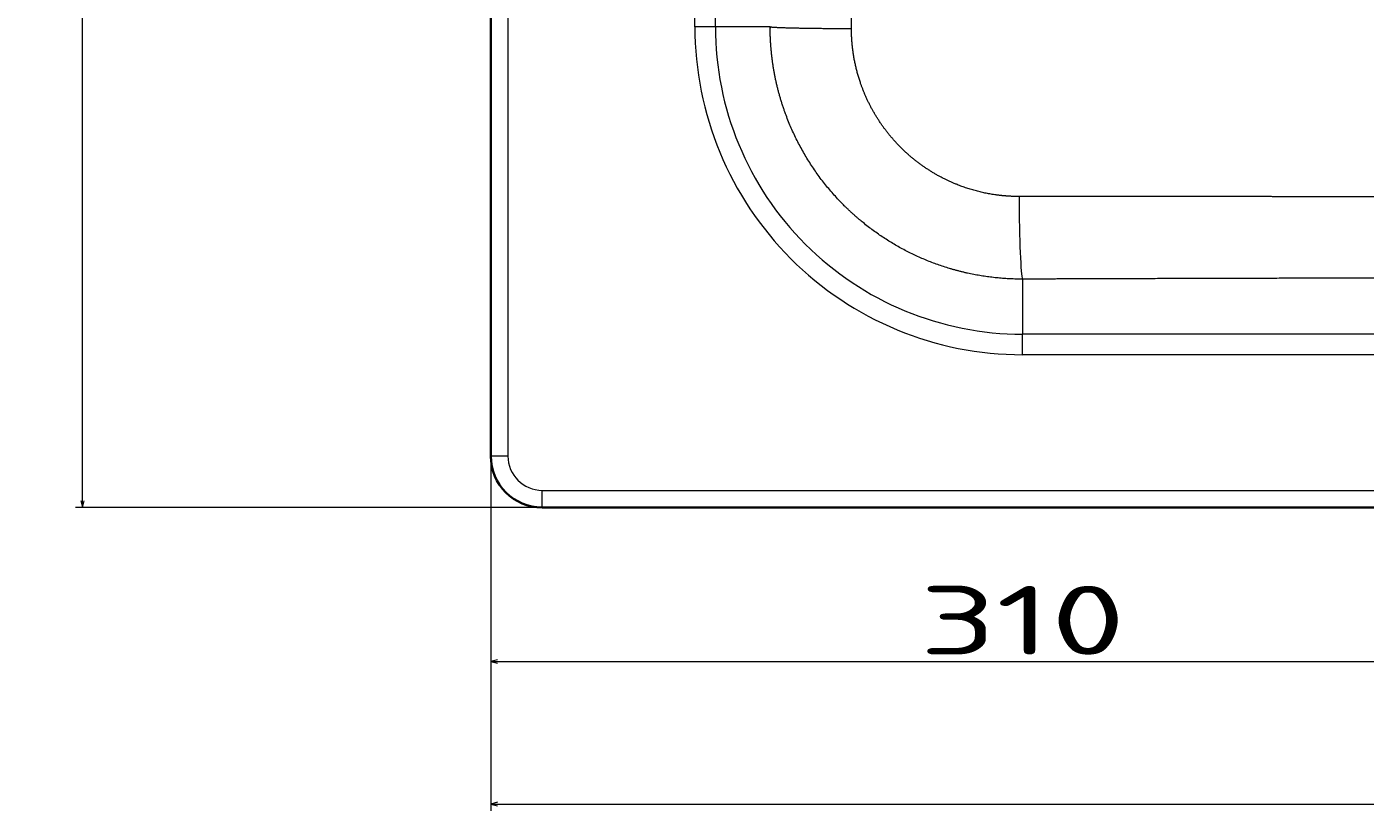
# Model space of a CAD drawing. Extents: x -126 to 1229, y 106 to 1215.
# Tile 1 of 11: x -126 to 264, y 106 to 335. Entities that reach past the tile are written whole.
import ezdxf
from ezdxf.enums import TextEntityAlignment as Align

# ---------------------------------------------------------------- set-up
doc = ezdxf.new("R2010")
doc.units = 0
doc.layers.get('0').update_dxf_attribs({"lineweight": 13})
doc.styles.get("Standard").update_dxf_attribs({"font": 'isocp.shx'})
doc.dimstyles.get("Standard").update_dxf_attribs({"dimtxt": 2.5, "dimasz": 2.5, "dimexe": 1.25, "dimexo": 0.625, "dimtad": 1, "dimcen": 2.5, "dimadec": 0, "dimazin": 0, "dimtfac": 1, "dimtmove": 0, "dimatfit": 0, "dimfxl": 0, "dimarcsym": 0})

# ---------------------------------------------------------------- blocks, each defined once
blk = doc.blocks.new('*D')
at = {"color": 7, "lineweight": 13}
for p, q in [((13.21, 1114.23), (-111, 1114.23)), ((-109, 845.23), (-109, 1114.23)), ((13.21, 1114.23), (-71.1, 1114.23)), ((-69.1, 1069.23), (-69.1, 1114.23)), ((22.21, 1089.23), (-42.41, 1089.23)), ((-40.41, 1035.15), (-40.41, 1089.23)), ((22.21, 1069.23), (-71.1, 1069.23)), ((22.21, 1069.23), (-42.41, 1069.23)), ((515.71, 845.23), (-111, 845.23)), ((9.21, 671.72), (9.21, 738.61)), ((439.21, 663.5), (439.21, 738.61)), ((9.21, 736.61), (439.21, 736.61)), ((13.21, 695), (-111.79, 695)), ((-109.79, 195), (-109.79, 695)), ((373.91, 626.34), (456.41, 642.01)), ((456.01, 497.57), (808.41, 497.57)), ((248.63, 481.46), (342.97, 399.31)), ((-39.4, 476.51), (74.69, 476.51)), ((319.21, 377.05), (319.21, 148.16)), ((319.21, 377.05), (319.21, 148.16)), ((559.21, 377.05), (559.21, 148.16)), ((9.21, 208), (9.21, 106.64)), ((9.21, 208), (9.21, 148.16)), ((1229.21, 208), (1229.21, 106.64)), ((22.21, 195), (-111.79, 195)), ((9.21, 150.16), (319.21, 150.16)), ((319.21, 150.16), (559.21, 150.16)), ((9.21, 108.64), (1229.21, 108.64))]:
    blk.add_line(p, q, dxfattribs=at)
for points in [[(-108.48, 1112.3), (-109, 1114.23), (-109.52, 1112.3)], [(-68.58, 1112.3), (-69.1, 1114.23), (-69.62, 1112.3)], [(-39.89, 1087.3), (-40.41, 1089.23), (-40.92, 1087.3)], [(-69.62, 1071.16), (-69.1, 1069.23), (-68.58, 1071.16)], [(-40.92, 1071.16), (-40.41, 1069.23), (-39.89, 1071.16)], [(-109.52, 847.16), (-109, 845.23), (-108.48, 847.16)], [(11.15, 737.13), (9.21, 736.61), (11.15, 736.09)], [(437.28, 736.09), (439.21, 736.61), (437.28, 737.13)], [(-109.27, 693.06), (-109.79, 695), (-110.31, 693.06)], [(454.61, 641.14), (456.41, 642.01), (454.41, 642.16)], [(423.82, 636.35), (422.02, 635.48), (424.02, 635.33)], [(457.94, 498.09), (456.01, 497.57), (457.94, 497.05)], [(806.48, 497.05), (808.41, 497.57), (806.48, 498.09)], [(11.15, 477.03), (9.21, 476.51), (11.15, 476)], [(72.76, 476), (74.69, 476.51), (72.76, 477.03)], [(297.26, 439.8), (295.46, 440.68), (296.58, 439.02)], [(341.17, 400.19), (342.97, 399.31), (341.85, 400.97)], [(-110.31, 196.93), (-109.79, 195), (-109.27, 196.93)], [(11.15, 150.67), (9.21, 150.16), (11.15, 149.64)], [(317.28, 149.64), (319.21, 150.16), (317.28, 150.67)], [(321.15, 150.67), (319.21, 150.16), (321.15, 149.64)], [(557.28, 149.64), (559.21, 150.16), (557.28, 150.67)], [(11.15, 109.16), (9.21, 108.64), (11.15, 108.13)], [(1227.28, 108.13), (1229.21, 108.64), (1227.28, 109.16)]]:
    blk.add_lwpolyline(points, dxfattribs=at)
for s, rotation, p, p2 in [('45', 90, (-71.1, 1078.19), (-71.1, 1105.28)), ('20', 90, (-42.41, 1035.15), (-42.41, 1062.24)), ('269', 90, (-111, 958.72), (-111, 1000.75)), ('35', 10.7576, (384.61, 630.41), (411.22, 635.46)), ('%%c', 10.7576, (373.54, 628.3), (383.63, 630.22)), ('%%c', 318.9533, (249.94, 482.97), (257.68, 476.23)), ('63', 318.9533, (258.44, 475.57), (278.87, 457.78)), ('500', 90, (-111.79, 423.98), (-111.79, 466.01))]:
    blk.add_text(s, height=14, rotation=rotation, dxfattribs=at).set_placement(p, p2, align=Align.FIT)
for s, height, p, p2 in [('430', 14, (203.2, 738.61), (245.23, 738.61)), ('352', 14, (611.19, 499.57), (653.22, 499.57)), ('65', 14, (-39.4, 478.51), (-12.31, 478.51)), ('310', 20, (134.19, 152.16), (194.24, 152.16)), ('240', 14, (418.2, 152.16), (460.23, 152.16)), ('1220', 14, (590.73, 110.64), (647.7, 110.64))]:
    blk.add_text(s, height=height, dxfattribs=at).set_placement(p, p2, align=Align.FIT)
blk = doc.blocks.new('BLOCK24')
at = {"color": 7, "lineweight": 35}
for p, q in [((-610, -25.28), (-610, -485)), ((-595, -500), (595, -500))]:
    blk.add_line(p, q, dxfattribs=at)
at = {"color": 7, "lineweight": 13}
for p, q in [((-605, -25.28), (-605, -485)), ((-550.5, -360), (-550.5, -190)), ((-544.52, -360), (-544.52, -190)), ((-285, -449.52), (-455, -449.52)), ((95, -455.5), (-455, -455.5)), ((-595, -495), (595, -495))]:
    blk.add_line(p, q, dxfattribs=at)
at = {"color": 7, "lineweight": 13, "ltscale": 0.149429}
for p, q in [((-544.52, -360), (-550.5, -360)), ((-455, -455.5), (-455, -449.52))]:
    blk.add_line(p, q, dxfattribs=at)
at = {"color": 7, "lineweight": 13, "ltscale": 0.399192}
blk.add_line((-528.55, -360), (-544.52, -360), dxfattribs=at)
at = {"color": 7, "lineweight": 13, "ltscale": 0.401033}
blk.add_line((-455, -433.48), (-455, -449.52), dxfattribs=at)
at = {"color": 7, "lineweight": 13, "ltscale": 0.125}
for p, q in [((-605, -485), (-610, -485)), ((-595, -500), (-595, -495))]:
    blk.add_line(p, q, dxfattribs=at)
at = {"color": 7, "lineweight": 13}
for centre, radius, start, end in [((-455, -360), 95.5, 179.9999, 270.0001), ((-455, -360), 89.52, 179.9998, 270.0002), ((-595, -485), 10, 180.0003, 269.9998)]:
    blk.add_arc(centre, radius, start, end, dxfattribs=at)
at = {"color": 7, "lineweight": 35}
blk.add_arc((-595, -485), 15, 180, 270, dxfattribs=at)
at = {"color": 7, "lineweight": 13}
blk.add_ellipse((-455, -408.57), major_axis=(0.09, -25), ratio=0.039788, start_param=4.746447, end_param=6.195846, dxfattribs=at)
for points, knots in [([(-504.86, -360.5), (-504.86, -343.22), (-504.87, -326.01), (-504.88, -308.97), (-504.88, -274.93), (-504.88, -240.88), (-504.87, -223.88), (-504.86, -206.73), (-504.86, -189.5)], [0, 0, 0, 0, 0, 0, 121.053936, 121.053936, 121.053936, 241.734923, 241.734923, 241.734923, 241.734923, 241.734923, 241.734923]), ([(-455, -433.48), (-462.25, -433.5), (-469.51, -432.62), (-476.65, -430.84), (-490.3, -425.55), (-502.31, -417.04), (-507.74, -412.07), (-518.02, -399.98), (-524.78, -385.55), (-527.26, -377.33), (-528.52, -368.84), (-528.55, -360.36), (-528.55, -360.32), (-528.55, -360.23), (-528.55, -360.14), (-528.55, -360.09), (-528.55, -360.04), (-528.55, -360)], [0, 0, 0, 0, 0, 0, 55.365529, 55.365529, 55.365529, 110.268266, 110.268266, 110.268266, 173.933375, 173.933375, 173.933375, 174.26798, 174.26798, 174.26798, 174.597613, 174.597613, 174.597613, 174.597613, 174.597613, 174.597613]), ([(-528.55, -360), (-528.37, -360.04), (-527.99, -360.08), (-527.4, -360.12), (-524.72, -360.26), (-520.35, -360.36), (-516.78, -360.42), (-512.21, -360.47), (-507.51, -360.49), (-506.63, -360.5), (-505.74, -360.5), (-504.86, -360.5)], [0, 0, 0, 0, 0, 0, 10.419851, 10.419851, 10.419851, 37.799047, 37.799047, 37.799047, 44.11808, 44.11808, 44.11808, 44.11808, 44.11808, 44.11808]), ([(-455.99, -409.43), (-458.26, -409.43), (-460.54, -409.3), (-462.81, -409.03), (-468.65, -408), (-474.3, -406.08), (-477.65, -404.58), (-484.44, -400.75), (-490.37, -395.62), (-493.2, -392.59), (-497.78, -386.53), (-501.12, -379.72), (-502.35, -376.5), (-503.68, -371.86), (-504.43, -367.12), (-504.6, -365.76), (-504.75, -364.02), (-504.83, -362.27), (-504.84, -361.9), (-504.85, -361.45), (-504.85, -361.01), (-504.85, -360.95), (-504.85, -360.86), (-504.85, -360.76), (-504.86, -360.73), (-504.86, -360.67), (-504.86, -360.6), (-504.86, -360.57), (-504.86, -360.53), (-504.86, -360.5)], [0, 0, 0, 0, 0, 0, 18.931715, 18.931715, 18.931715, 49.054699, 49.054699, 49.054699, 82.72873, 82.72873, 82.72873, 110.728552, 110.728552, 110.728552, 121.94873, 121.94873, 121.94873, 125.045903, 125.045903, 125.045903, 125.562131, 125.562131, 125.562131, 125.820261, 125.820261, 125.820261, 126.074151, 126.074151, 126.074151, 126.074151, 126.074151, 126.074151]), ([(-284.85, -409.55), (-293.12, -409.56), (-301.35, -409.56), (-309.57, -409.56), (-325.13, -409.55), (-340.91, -409.53), (-348.42, -409.52), (-365.01, -409.49), (-382, -409.47), (-391.3, -409.46), (-409.72, -409.44), (-428.44, -409.43), (-437.59, -409.43), (-446.77, -409.43), (-455.99, -409.43)], [0, 0, 0, 0, 0, 0, 61.457496, 61.457496, 61.457496, 115.775608, 115.775608, 115.775608, 180.715869, 180.715869, 180.715869, 241.983488, 241.983488, 241.983488, 241.983488, 241.983488, 241.983488]), ([(-285, -433.16), (-297.14, -433.15), (-309.18, -433.15), (-321.15, -433.16), (-342.9, -433.18), (-365.32, -433.22), (-375.27, -433.24), (-396.88, -433.29), (-419.03, -433.36), (-430.95, -433.4), (-442.95, -433.44), (-455, -433.48)], [0, 0, 0, 0, 0, 0, 90.496586, 90.496586, 90.496586, 160.778468, 160.778468, 160.778468, 240.836526, 240.836526, 240.836526, 240.836526, 240.836526, 240.836526])]:
    blk.add_open_spline(points, degree=5, knots=knots, dxfattribs=at)

msp = doc.modelspace()

# ---------------------------------------------------------------- block references
at = {"lineweight": 0}
msp.add_blockref('BLOCK24', (619.215, 694.997), dxfattribs=at)

# ---------------------------------------------------------------- dimensions: what is measured, and where the dimension line sits
at = {"color": 0, "lineweight": 0}
for p1, p2, middle in [((342.971, 399.311), (295.458, 440.682), (263.09, 468.866)), ((456.407, 642.013), (422.022, 635.48), (392.755, 629.92))]:
    dim = msp.add_diameter_dim_2p(p1=p1, p2=p2, dimstyle='Standard', dxfattribs=at)
    dim.commit()
    dim.dimension.update_dxf_attribs({"geometry": '*D', "text_midpoint": middle, "dimtype": 163})
for base, p1, p2, angle, middle, dimtype in [((319.215, 150.157), (559.215, 379.047), (319.215, 379.047), 180, (439.215, 150.157), 161), ((-109.789, 694.997), (24.215, 194.997), (15.215, 694.997), 89.99952, (-109.789, 444.997), 160), ((9.215, 108.643), (1229.215, 209.997), (9.215, 209.997), 180, (619.215, 108.643), 161), ((439.215, 736.608), (9.215, 669.721), (439.215, 661.497), 359.99809, (224.215, 736.608), 160), ((319.215, 150.157), (9.215, 209.997), (319.215, 379.047), 359.99809, (164.215, 150.157), 160), ((74.694, 476.514), (9.215, 486.514), (74.694, 486.514), 0, (-25.854, 476.514), 161), ((456.006, 497.569), (808.407, 507.569), (456.006, 507.569), 180, (632.207, 497.569), 161), ((-40.405, 1069.233), (24.215, 1089.233), (24.215, 1069.233), 270, (-40.405, 1048.692), 161), ((-69.1, 1069.233), (15.215, 1114.233), (24.215, 1069.233), 269.99857, (-69.1, 1091.733), 160), ((-109.002, 845.233), (15.215, 1114.233), (517.715, 845.233), 269.99857, (-109.002, 979.733), 160)]:
    dim = msp.add_linear_dim(base=base, p1=p1, p2=p2, angle=angle, dimstyle='Standard', dxfattribs=at)
    dim.commit()
    dim.dimension.update_dxf_attribs({"geometry": '*D', "text_midpoint": middle, "dimtype": dimtype})

doc.saveas('drawing.dxf')
